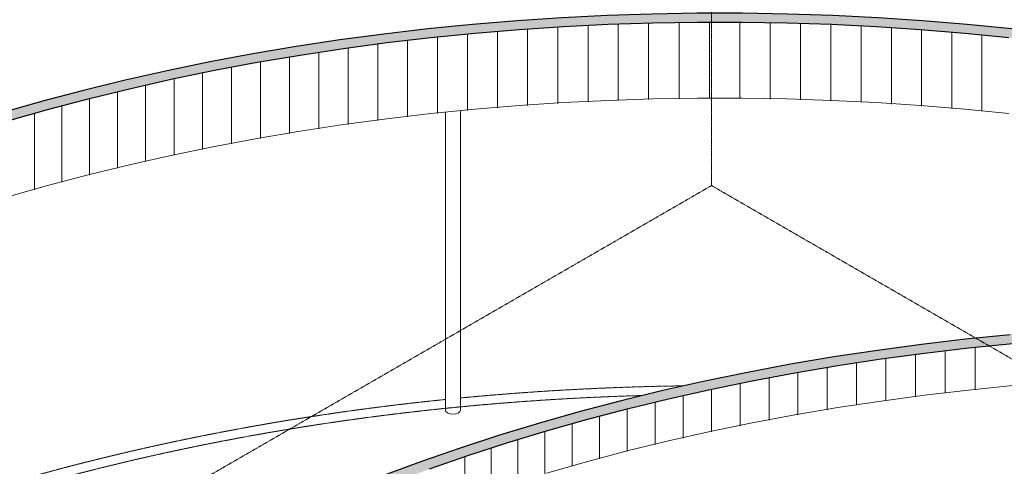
# Model space of a CAD drawing. Header units: millimetres. Extents: x 2807 to 348062, y -35711 to 43067.
# Tile 120 of 191: x 108260 to 117972, y 11273 to 15678. Entities that reach past the tile are written whole.
import ezdxf

# ---------------------------------------------------------------- set-up
doc = ezdxf.new("R2010")
doc.units = ezdxf.units.MM
doc.linetypes.add('THO_hhidden', pattern=[2.5, 1.5, -1])
doc.linetypes.add('THO_hidden', pattern=[6, 3, -3])
doc.layers.add('A-DETL', color=7, linetype='Continuous', lineweight=13, true_color=0x00a600)
doc.layers.add('G-ANNO-SYMB', color=7, linetype='THO_hidden', lineweight=13, true_color=0xff8040)
for name, color, linetype, lineweight in [('A-FLOR', 7, 'Continuous', 18), ('A-WALL-PATT', 7, 'Continuous', 25), ('I-WALL', 7, 'Continuous', 18), ('S-COLS', 7, 'Continuous', 13)]:
    doc.layers.add(name, color=color, linetype=linetype, lineweight=lineweight)

# ---------------------------------------------------------------- blocks, each defined once
blk = doc.blocks.new('FP_414-01 isometrie 1e verdieping _plotview_')
at = {"layer": 'A-WALL-PATT', "color": 252, "lineweight": 13, "true_color": 0x9c978e}
for p, q in [((31296, 12026.7), (31296, 12442.7)), ((30708.4, 11957.6), (30708.4, 12373.6)), ((31001.6, 11993.8), (31001.6, 12409.8)), ((29836.9, 11829.5), (29836.9, 12245.4)), ((30126, 11875.4), (30126, 12291.4)), ((30416.5, 11918.2), (30416.5, 12334.1)), ((29263.7, 11727.8), (29263.7, 12143.8)), ((29549.4, 11780.2), (29549.4, 12196.2)), ((28979.8, 11672.2), (28979.8, 12088.2)), ((28417.8, 11551.5), (28417.8, 11967.5)), ((28697.7, 11613.4), (28697.7, 12029.4)), ((28139.9, 11486.4), (28139.9, 11902.4)), ((27591.1, 11347), (27591.1, 11763)), ((27864.3, 11418.3), (27864.3, 11834.2)), ((27320.3, 11272.7), (27320.3, 11688.7)), ((27052, 11195.4), (27052, 11611.4)), ((26786.4, 11115.1), (26786.4, 11531.1)), ((26523.5, 11031.8), (26523.5, 11447.8)), ((26263.5, 10945.6), (26263.5, 11361.6))]:
    blk.add_line(p, q, dxfattribs=at)
blk = doc.blocks.new('FP_612-01 isometrie 1e verdieping _plotview_')
at = {"layer": 'A-WALL-PATT', "color": 252, "lineweight": 13, "true_color": 0x9c978e}
for p, q in [((28076.4, 14890.9), (28076.4, 15641.6)), ((28376.1, 14897.1), (28376.1, 15647.8)), ((28675.8, 14899.9), (28675.8, 15650.7)), ((28975.7, 14899.4), (28975.7, 15650.1)), ((29275.4, 14895.5), (29275.4, 15646.2)), ((29575, 14888.3), (29575, 15639)), ((26584.5, 14809.6), (26584.5, 15560.4)), ((26881.7, 14832.6), (26881.7, 15583.3)), ((27179.6, 14852.2), (27179.6, 15602.9)), ((27478.1, 14868.4), (27478.1, 15619.2)), ((27777.1, 14881.3), (27777.1, 15632.1)), ((29874.2, 14877.7), (29874.2, 15628.4)), ((30173.1, 14863.7), (30173.1, 15614.4)), ((30471.4, 14846.4), (30471.4, 15597.1)), ((30769.1, 14825.8), (30769.1, 15576.5)), ((31066, 14801.8), (31066, 15552.5)), ((25698.3, 14720.9), (25698.3, 15471.6)), ((25992.7, 14753.8), (25992.7, 15504.5)), ((26288.1, 14783.4), (26288.1, 15534.1)), ((31362.1, 14774.5), (31362.1, 15525.2)), ((24822.7, 14602.5), (24822.7, 15353.3)), ((25113.2, 14645.3), (25113.2, 15396)), ((25405.1, 14684.7), (25405.1, 15435.4)), ((24246.1, 14507.3), (24246.1, 15258.1)), ((24533.6, 14556.6), (24533.6, 15307.3)), ((23960.4, 14454.9), (23960.4, 15205.7)), ((23394.4, 14340.5), (23394.4, 15091.3)), ((23676.5, 14399.3), (23676.5, 15150)), ((22836.6, 14213.5), (22836.6, 14964.3)), ((23114.5, 14278.6), (23114.5, 15029.3)), ((22561, 14145.4), (22561, 14896.1)), ((22287.8, 14074.1), (22287.8, 14824.9)), ((22017, 13999.8), (22017, 14750.6))]:
    blk.add_line(p, q, dxfattribs=at)
blk = doc.blocks.new('NLRS_28_SCO_UN_houten kolom rond_gen_bcb - rond 150-2413769-01 isometrie 1e verdieping _plotview_')
at = {"layer": 'S-COLS'}
for p, q in [((26071.3, 14766.3), (26071.3, 11829.8)), ((26221.3, 11829.8), (26221.3, 14781.2)), ((26076.3, 11814.3), (26071.3, 11830.9))]:
    blk.add_line(p, q, dxfattribs=at)
blk.add_polyline3d([(26221.3, 11829.8, 0), (26221.2, 11828.7, 0), (26214.8, 11812.3, 0), (26197.9, 11798.4, 0), (26173.2, 11789.4, 0), (26144.3, 11786.5, 0), (26115.8, 11790.3, 0), (26091.9, 11800, 0), (26076.3, 11814.3, 0)], dxfattribs=at)

msp = doc.modelspace()

# ---------------------------------------------------------------- hatches: boundary and pattern name
at = {"layer": 'A-WALL-PATT', "lineweight": 18, "true_color": 0x808080}
for points in [[(104135.9, 367.1), (104241.9, 428.4), (103934.4, 611.1), (103636.1, 798.7), (103347.1, 991.3), (103067.8, 1188.5), (102798.4, 1390.2), (102539, 1596.3), (102290, 1806.6), (102051.4, 2020.9), (101823.6, 2239.1), (101606.6, 2460.9), (101400.7, 2686.2), (101206, 2914.8), (101022.7, 3146.5), (100850.9, 3381.2), (100690.9, 3618.6), (100542.6, 3858.5), (100406.2, 4100.8), (100281.9, 4345.2), (100169.7, 4591.6), (100069.8, 4839.7), (99982.2, 5089.4), (99906.9, 5340.4), (99844.1, 5592.6), (99793.8, 5845.6), (99756.1, 6099.5), (99730.9, 6353.8), (99718.3, 6608.4), (99718.4, 6864.4), (99730.9, 7117.8), (99756.1, 7372.2), (99793.8, 7626), (99844.1, 7879.1), (99906.9, 8131.2), (99982.2, 8382.2), (100069.8, 8631.9), (100169.7, 8880), (100281.9, 9126.4), (100406.2, 9370.8), (100550.3, 9625.6), (100711.9, 9884.3), (100885.4, 10137.5), (101050.3, 10359.9), (101237.6, 10593.9), (101436.6, 10824.7), (101636.1, 11040.9), (101869.2, 11276.2), (102102.4, 11496.5), (102346.6, 11712.9), (102539, 11875.3), (102798.4, 12081.4), (103067.8, 12283.1), (103347.1, 12480.3), (103636.1, 12672.9), (103934.4, 12860.5), (104241.9, 13043.2), (104558.3, 13220.8), (104883.4, 13393), (105216.9, 13559.9), (105558.5, 13721.1), (105907.9, 13876.7), (106264.9, 14026.4), (106629.1, 14170.2), (107000.3, 14307.9), (107378.1, 14439.5), (107805.6, 14577.9), (108152.6, 14683.6), (108548.5, 14796), (108949.9, 14901.9), (109356.3, 15001), (109767.5, 15093.4), (110259.9, 15193.5), (110602.7, 15257.8), (111026.1, 15329.5), (111452.8, 15394.3), (111882.6, 15452), (112315, 15502.6), (112749.8, 15546), (113186.6, 15582.3), (113624.9, 15611.3), (114064.5, 15633.1), (114505, 15647.7), (114946.1, 15655), (115389.5, 15654.9), (115834.8, 15647.5), (116279.6, 15632.6), (116723.5, 15610.3), (117166.1, 15580.7), (117622.8, 15542.1), (118046.1, 15499.4), (118482.7, 15447.7), (118916.7, 15388.8), (119347.6, 15322.7), (119775, 15249.5), (120198.8, 15169.1), (120620.1, 15081.3), (121033.5, 14987.3), (121488.1, 14874.3), (121849.2, 14777.8), (122249, 14662.9), (122643, 14541.3), (123030.9, 14413.2), (123412.5, 14278.5), (123787.3, 14137.5), (124155, 13990.2), (124521.3, 13834), (124868.3, 13677.1), (125116.6, 13559.9), (125450, 13393), (125775.1, 13220.8), (126091.5, 13043.2), (126197.6, 13104.5), (125878.1, 13283.7), (125549.9, 13457.7), (125213.2, 13626.1), (124775, 13830.5), (124425.6, 13983.7), (124068.6, 14131.3), (123704.4, 14273.1), (123333.2, 14409.1), (122955.3, 14538.9), (122531.3, 14674.8), (122180.9, 14780.1), (121744.6, 14901.9), (121383.5, 14995.9), (120977.1, 15094), (120565.9, 15185.4), (120077, 15283.9), (119730.7, 15348), (119307.4, 15419.1), (118880.6, 15483.2), (118450.9, 15540.4), (118018.4, 15590.5), (117583.6, 15633.5), (117146.9, 15669.5), (116708.5, 15698.2), (116268.9, 15719.9), (115828.4, 15734.3), (115387.3, 15741.5), (114944, 15741.5), (114498.6, 15734.2), (114053.8, 15719.5), (113609.9, 15697.5), (113167.3, 15668.2), (112714.2, 15630.4), (112287.3, 15587.7), (111850.7, 15536.6), (111416.8, 15478.4), (110875.7, 15394.3), (110499.9, 15329.5), (110118.9, 15257.8), (109715.1, 15174.6), (109299.9, 15081.3), (108889.5, 14981.1), (108484.3, 14874.3), (108084.5, 14760.8), (107690.4, 14640.8), (107302.5, 14514.3), (106921, 14381.4), (106546.2, 14242.4), (106178.4, 14097.2), (105818, 13946), (105465.2, 13788.9), (105120.3, 13626.1), (104783.6, 13457.7), (104455.4, 13283.7), (104135.9, 13104.5), (103825.4, 12920), (103524.1, 12730.5), (103232.4, 12536.1), (102897, 12297.1), (102678.3, 12133.3), (102357.3, 11875.3), (102111.7, 11665), (101876.3, 11450.7), (101651.3, 11232.6), (101464.6, 11040.9), (101233.5, 10785.4), (101041.1, 10556.8), (100850.9, 10312.9), (100690, 10090.4), (100531.6, 9853), (100400.6, 9641), (100249.9, 9370.8), (100126.8, 9126.4), (100015.8, 8880), (99906.9, 8603.9), (99830, 8382.2), (99755.4, 8131.2), (99693.2, 7879.1), (99643.3, 7626), (99605.9, 7372.2), (99580.9, 7117.8), (99568.3, 6851.3), (99568.3, 6607.2), (99581, 6350.1), (99606.5, 6093.3), (99644.6, 5837), (99695.4, 5581.5), (99758.8, 5326.8), (99834.8, 5073.4), (99923.2, 4821.3), (100024.1, 4570.8), (100137.4, 4322), (100272.5, 4058.2), (100400.6, 3830.6), (100550.3, 3588.3), (100711.9, 3348.6), (100885.4, 3111.7), (101070.4, 2877.7), (101267, 2646.9), (101474.9, 2419.4), (101694, 2195.4), (101924.1, 1975.1), (102164.9, 1758.7), (102416.4, 1546.4), (102678.3, 1338.3), (102950.3, 1134.6), (103232.4, 935.5), (103524.1, 741.1), (103825.4, 551.6), (104032.8, 428.4)], [(109439.2, -2694.7), (109545.2, -2633.5), (109237.7, -2450.8), (108884, -2226.3), (108650.4, -2070.6), (108371.1, -1873.4), (108101.7, -1671.7), (107805.6, -1434.6), (107593.3, -1255.3), (107354.7, -1041), (107126.9, -822.8), (106909.9, -601), (106704, -375.7), (106496.9, -131.4), (106326, 84.7), (106154.2, 319.3), (105964.9, 604.1), (105845.9, 796.6), (105709.5, 1038.9), (105585.2, 1283.3), (105473, 1529.7), (105373.1, 1777.8), (105285.5, 2027.5), (105210.2, 2278.5), (105147.4, 2530.7), (105097.1, 2783.8), (105059.4, 3037.6), (105034.2, 3291.9), (105021.6, 3546.6), (105021.7, 3802.5), (105034.4, 4058.2), (105059.4, 4310.3), (105097.1, 4564.1), (105147.4, 4817.2), (105210.2, 5069.3), (105285.5, 5320.4), (105373.1, 5570), (105473, 5818.2), (105585.2, 6064.5), (105709.5, 6309), (105853.6, 6563.8), (106015.2, 6822.5), (106188.7, 7075.6), (106353.6, 7298.1), (106540.9, 7532), (106739.9, 7762.9), (106950.5, 7990.4), (107172.5, 8214.3), (107405.7, 8434.6), (107649.9, 8651), (107842.3, 8813.4), (108101.7, 9019.5), (108371.1, 9221.3), (108650.4, 9418.5), (108992.4, 9644.4), (109237.7, 9798.7), (109545.2, 9981.4), (109861.6, 10158.9), (110259.9, 10367.8), (110520.2, 10498), (110861.8, 10659.3), (111211.2, 10814.8), (111568.2, 10964.6), (111932.4, 11108.3), (112303.6, 11246.1), (112714.2, 11388.3), (113065.6, 11502.9), (113455.9, 11621.8), (113851.8, 11734.2), (114253.2, 11840), (114659.6, 11939.2), (115168.5, 12051.7), (115486.4, 12117.2), (115906, 12195.9), (116329.4, 12267.7), (116756.1, 12332.4), (117185.9, 12390.1), (117622.8, 12441.2), (118053.1, 12484.2), (118489.9, 12520.4), (118928.2, 12549.5), (119367.8, 12571.3), (119808.3, 12585.8), (120249.4, 12593.1), (120692.8, 12593.1), (121138.1, 12585.6), (121582.9, 12570.7), (122026.8, 12548.5), (122531.3, 12513.7), (122910.4, 12481.8), (123349.5, 12437.5), (123786, 12385.9), (124220, 12327), (124650.9, 12260.9), (125078.3, 12187.6), (125502.1, 12107.2), (125921.7, 12019.8), (126361.9, 11919.3), (126747.2, 11824.1), (127152.5, 11715.9), (127552.3, 11601), (127946.3, 11479.5), (128334.2, 11351.3), (128715.8, 11216.7), (129090.6, 11075.6), (129458.3, 10928.3), (129818.8, 10774.8), (130171.6, 10615.2), (130419.9, 10498), (130753.3, 10331.2), (131078.4, 10158.9), (131394.8, 9981.4), (131500.9, 10042.6), (131181.4, 10221.9), (130853.2, 10395.8), (130516.5, 10564.2), (130078.3, 10768.6), (129728.9, 10921.9), (129371.9, 11069.5), (129007.7, 11211.3), (128636.5, 11347.2), (128258.6, 11477.1), (127874.4, 11600.8), (127439.9, 11730.8), (127047.9, 11840), (126665.7, 11939.2), (126212.8, 12047.3), (125869.2, 12123.5), (125453.7, 12208.2), (124985.6, 12294.4), (124610.7, 12357.2), (124183.9, 12421.4), (123754.2, 12478.5), (123321.7, 12528.6), (122886.9, 12571.7), (122450.2, 12607.6), (122011.8, 12636.4), (121572.2, 12658), (121131.7, 12672.4), (120690.6, 12679.7), (120247.3, 12679.7), (119801.9, 12672.3), (119357.1, 12657.7), (118913.2, 12635.6), (118470.6, 12606.3), (118029.6, 12569.7), (117590.7, 12525.9), (117154, 12474.8), (116720.1, 12416.5), (116179, 12332.4), (115803.2, 12267.7), (115422.2, 12195.9), (115018.4, 12112.7), (114603.2, 12019.4), (114192.8, 11919.3), (113787.6, 11812.4), (113387.8, 11698.9), (112993.7, 11578.9), (112605.8, 11452.4), (112224.3, 11319.6), (111849.5, 11180.5), (111481.7, 11035.3), (111121.3, 10884.1), (110768.5, 10727.1), (110423.6, 10564.2), (110086.9, 10395.8), (109758.7, 10221.9), (109439.2, 10042.6), (109128.7, 9858.2), (108791, 9644.4), (108535.7, 9474.3), (108253.6, 9275.1), (107981.6, 9071.4), (107660.6, 8813.4), (107415, 8603.1), (107179.6, 8388.8), (106954.6, 8170.7), (106740.3, 7948.9), (106536.8, 7723.6), (106344.4, 7495), (106154.2, 7251), (105993.3, 7028.6), (105834.9, 6791.2), (105703.9, 6579.2), (105553.2, 6309), (105430.1, 6064.5), (105319.1, 5818.2), (105220.1, 5570), (105133.3, 5320.4), (105058.7, 5069.3), (104996.5, 4817.2), (104946.6, 4564.1), (104909.2, 4310.3), (104884.2, 4056), (104871.6, 3801.3), (104871.6, 3545.3), (104884.3, 3288.2), (104909.8, 3031.4), (104947.9, 2775.1), (104998.7, 2519.6), (105062.1, 2265), (105138.1, 2011.5), (105226.5, 1759.4), (105327.4, 1508.9), (105440.7, 1260.1), (105566.2, 1013.3), (105703.9, 768.7), (105853.6, 526.4), (106015.2, 286.7), (106188.7, 49.8), (106373.7, -184.2), (106578.4, -423.9), (106778.2, -642.5), (106997.3, -866.5), (107227.4, -1086.7), (107468.2, -1303.1), (107735.5, -1528), (107981.6, -1723.6), (108253.6, -1927.2), (108535.7, -2126.4), (108827.4, -2320.8), (109128.7, -2510.3), (109336.1, -2633.5)]]:
    msp.add_hatch(color=8, dxfattribs=at).paths.add_polyline_path(points)

# ---------------------------------------------------------------- linework, layer by layer
at = {"layer": 'A-DETL', "color": 7, "linetype": 'THO_hhidden'}
for major_axis, start_param, end_param in [((15600, 0), 1.594162, 1.735549), ((15450, 0), 1.620078, 2.93447), ((15600, 0), 1.74527, 2.344894)]:
    msp.add_ellipse((115166.7, 3062), major_axis=major_axis, ratio=0.57735, start_param=start_param, end_param=end_param, dxfattribs=at)
at = {"layer": 'A-FLOR'}
msp.add_polyline3d([(118053.1, 12068.2, 0), (117618.3, 12024.8, 0), (117185.9, 11974.2, 0), (116756.1, 11916.5, 0), (116329.4, 11851.7, 0), (115906, 11779.9, 0), (115486.4, 11701.2, 0), (115070.8, 11615.6, 0), (114659.6, 11523.2, 0), (114253.2, 11424, 0), (113851.8, 11318.2, 0), (113455.9, 11205.8, 0)], dxfattribs=at)
at = {"layer": 'G-ANNO-SYMB'}
for p in [(115084.5, 21280.2), (89126.4, -945.1), (174724.1, -20391.1)]:
    msp.add_line(p, (115084.5, 14041.8), dxfattribs=at)
at = {"layer": 'I-WALL', "lineweight": 25}
for points in [[(118046.1, 15587.7, 0), (117607.1, 15631.6, 0), (117166.1, 15668.2, 0), (116723.5, 15697.5, 0), (116279.6, 15719.5, 0), (115834.8, 15734.2, 0), (115389.5, 15741.5, 0), (114944, 15741.5, 0), (114498.6, 15734.2, 0), (114053.8, 15719.5, 0), (113609.9, 15697.5, 0), (113167.3, 15668.2, 0), (112726.3, 15631.6, 0), (112287.3, 15587.7, 0), (111850.7, 15536.6, 0), (111416.8, 15478.4, 0), (110985.9, 15413, 0), (110558.4, 15340.5, 0), (110134.7, 15261, 0), (109715.1, 15174.6, 0), (109299.9, 15081.3, 0), (108889.5, 14981.1, 0), (108484.3, 14874.3, 0), (108084.5, 14760.8, 0)], [(108152.6, 14683.6, 0), (108548.5, 14796, 0), (108949.9, 14901.9, 0), (109356.3, 15001, 0), (109767.5, 15093.4, 0), (110183.1, 15179.1, 0), (110602.7, 15257.8, 0), (111026.1, 15329.5, 0), (111452.8, 15394.3, 0), (111882.6, 15452, 0), (112315, 15502.6, 0), (112749.8, 15546, 0), (113186.6, 15582.3, 0), (113624.9, 15611.3, 0), (114064.5, 15633.1, 0), (114505, 15647.7, 0), (114946.1, 15655, 0), (115387.3, 15655, 0), (115828.4, 15647.7, 0), (116268.9, 15633.1, 0), (116708.5, 15611.3, 0), (117146.9, 15582.3, 0), (117583.6, 15546, 0), (118018.4, 15502.6, 0)], [(118029.6, 12569.7, 0), (117590.7, 12525.9, 0), (117154, 12474.8, 0), (116720.1, 12416.5, 0), (116289.2, 12351.1, 0), (115861.7, 12278.7, 0), (115438, 12199.2, 0), (115018.4, 12112.7, 0), (114603.2, 12019.4, 0), (114192.8, 11919.3, 0), (113787.6, 11812.4, 0), (113387.8, 11698.9, 0), (112993.7, 11578.9, 0), (112605.8, 11452.4, 0), (112224.3, 11319.6, 0), (111849.5, 11180.5, 0)], [(112303.6, 11246.1, 0), (112681.4, 11377.6, 0), (113065.6, 11502.9, 0), (113455.9, 11621.8, 0), (113851.8, 11734.2, 0), (114253.2, 11840, 0), (114659.6, 11939.2, 0), (115070.8, 12031.6, 0), (115486.4, 12117.2, 0), (115906, 12195.9, 0), (116329.4, 12267.7, 0), (116756.1, 12332.4, 0), (117185.9, 12390.1, 0), (117618.3, 12440.7, 0), (118053.1, 12484.2, 0)]]:
    msp.add_polyline3d(points, dxfattribs=at)
at = {"layer": 'I-WALL'}
msp.add_polyline3d([(118018.4, 14751.9, 0), (117583.6, 14795.3, 0), (117146.9, 14831.6, 0), (116708.5, 14860.6, 0), (116268.9, 14882.4, 0), (115828.4, 14896.9, 0), (115387.3, 14904.2, 0), (114946.1, 14904.2, 0), (114505, 14896.9, 0), (114064.5, 14882.4, 0), (113624.9, 14860.6, 0), (113186.6, 14831.6, 0), (112749.8, 14795.3, 0), (112315, 14751.9, 0), (111882.6, 14701.3, 0), (111452.8, 14643.6, 0), (111026.1, 14578.8, 0), (110602.7, 14507, 0), (110183.1, 14428.3, 0), (109767.5, 14342.7, 0), (109356.3, 14250.3, 0), (108949.9, 14151.1, 0), (108548.5, 14045.3, 0), (108152.6, 13932.9, 0)], dxfattribs=at)

# ---------------------------------------------------------------- block references
for name in ['FP_612-01 isometrie 1e verdieping _plotview_', 'FP_414-01 isometrie 1e verdieping _plotview_']:
    msp.add_blockref(name, (86387.7, 0), dxfattribs=at)
at = {"layer": 'S-COLS'}
msp.add_blockref('NLRS_28_SCO_UN_houten kolom rond_gen_bcb - rond 150-2413769-01 isometrie 1e verdieping _plotview_', (86387.7, 0), dxfattribs=at)

doc.saveas('drawing.dxf')
